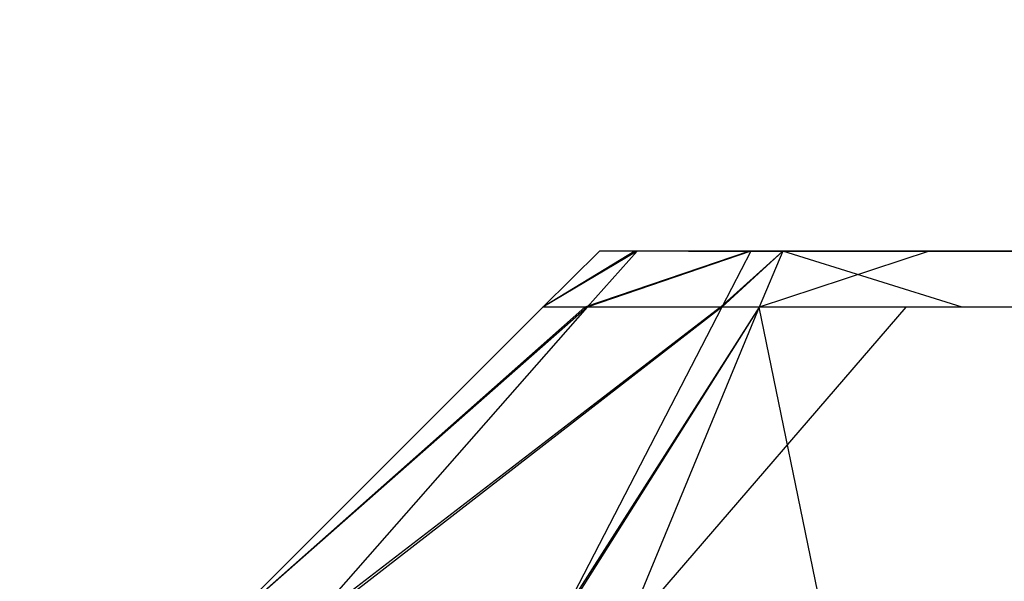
# Model space of a CAD drawing. Extents: x 0 to 0.8, y -0.501 to 0.
# Tile 16 of 114: x 0.01362 to 0.01584, y -0.4845 to -0.48323. Entities that reach past the tile are written whole.
import ezdxf

# ---------------------------------------------------------------- set-up
doc = ezdxf.new("R2010")
doc.units = 0
for name, color, linetype in [('L14_KORPUS1_0___REPLACEMTFOREMP', 7, 'CONTINUOUS'), ('L25_FRONT_FINION_2___REPLACEMTF', 7, 'CONTINUOUS'), ('L26_FRONT_FINION_1___REPLACEMTF', 7, 'CONTINUOUS'), ('L35_FRONT_FINION_2___REPLACEMTF', 7, 'CONTINUOUS'), ('L36_FRONT_FINION_1___REPLACEMTF', 7, 'CONTINUOUS'), ('L3_ABDECKPL_0___REPLACEMTFOREMP', 7, 'CONTINUOUS')]:
    doc.layers.add(name, color=color, linetype=linetype)

msp = doc.modelspace()

# ---------------------------------------------------------------- linework, layer by layer
at = {"layer": 'L14_KORPUS1_0___REPLACEMTFOREMP', "color": 8, "invisible_edges": 15}
for points in [[(0.002909, -0.499888), (0.002912, -0.003077), (0.1, -0.499888), (0.002909, -0.499888)], [(0.002912, -0.003078, 0.00769), (0.002909, -0.499887, 0.00769), (0.1, -0.499887, 0.00769), (0.002912, -0.003078, 0.00769)], [(0.1, -0.499888), (0.002912, -0.003077), (0.1, -0.003077), (0.1, -0.499888)], [(0.002912, -0.003078, 0.00769), (0.1, -0.499887, 0.00769), (0.1, -0.003078, 0.00769), (0.002912, -0.003078, 0.00769)]]:
    msp.add_3dface(points, dxfattribs=at)
at = {"layer": 'L25_FRONT_FINION_2___REPLACEMTF', "color": 250}
for points, invisible_edges in [([(0.014927, -0.483757, 0.58666), (0.015128, -0.483757, 0.586192), (0.014927, -0.483757, 0.586192), (0.014927, -0.483757, 0.58666)], 13), ([(0.015128, -0.483757, 0.586192), (0.014927, -0.483757, 0.58666), (0.015128, -0.483757, 0.586461), (0.015128, -0.483757, 0.586192)], 14), ([(0.014927, -0.483757, 0.58666), (0.01515, -0.483757, 0.586598), (0.015128, -0.483757, 0.586461), (0.014927, -0.483757, 0.58666)], 13), ([(0.01515, -0.483757, 0.586598), (0.014927, -0.483757, 0.58666), (0.015007, -0.483757, 0.586741), (0.01515, -0.483757, 0.586598)], 14), ([(0.014927, -0.483757, 0.349944), (0.015128, -0.483757, 0.349648), (0.014927, -0.483757, 0.349433), (0.014927, -0.483757, 0.349944)], 13), ([(0.015128, -0.483757, 0.349648), (0.014927, -0.483757, 0.349944), (0.015128, -0.483757, 0.349944), (0.015128, -0.483757, 0.349648)], 14), ([(0.014927, -0.483757, 0.586192), (0.015128, -0.483757, 0.349944), (0.014927, -0.483757, 0.349944), (0.014927, -0.483757, 0.586192)], 13), ([(0.015128, -0.483757, 0.349944), (0.014927, -0.483757, 0.586192), (0.015128, -0.483757, 0.586192), (0.015128, -0.483757, 0.349944)], 14), ([(0.014927, -0.483757, 0.349433), (0.015154, -0.483757, 0.349491), (0.015012, -0.483757, 0.349348), (0.014927, -0.483757, 0.349433)], 13), ([(0.015154, -0.483757, 0.349491), (0.014927, -0.483757, 0.349433), (0.015128, -0.483757, 0.349648), (0.015154, -0.483757, 0.349491)], 14), ([(0.015007, -0.483757, 0.586741), (0.015409, -0.483757, 0.586857), (0.01515, -0.483757, 0.586598), (0.015007, -0.483757, 0.586741)], 13), ([(0.015409, -0.483757, 0.586857), (0.015007, -0.483757, 0.586741), (0.015266, -0.483757, 0.587), (0.015409, -0.483757, 0.586857)], 14), ([(0.015012, -0.483757, 0.349348), (0.015411, -0.483757, 0.349234), (0.015269, -0.483757, 0.349091), (0.015012, -0.483757, 0.349348)], 13), ([(0.015411, -0.483757, 0.349234), (0.015012, -0.483757, 0.349348), (0.015154, -0.483757, 0.349491), (0.015411, -0.483757, 0.349234)], 14), ([(0.4, -0.483757, 0.586872), (0.015154, -0.483757, 0.349491), (0.015128, -0.483757, 0.349648), (0.4, -0.483757, 0.586872)], 13), ([(0.4, -0.483757, 0.586872), (0.015128, -0.483757, 0.349648), (0.015128, -0.483757, 0.349944), (0.4, -0.483757, 0.586872)], 10), ([(0.4, -0.483757, 0.586872), (0.015128, -0.483757, 0.349944), (0.015128, -0.483757, 0.586192), (0.4, -0.483757, 0.586872)], 13), ([(0.4, -0.483757, 0.586872), (0.015128, -0.483757, 0.586192), (0.015128, -0.483757, 0.586461), (0.4, -0.483757, 0.586872)], 10), ([(0.4, -0.483757, 0.586872), (0.015128, -0.483757, 0.586461), (0.01515, -0.483757, 0.586598), (0.4, -0.483757, 0.586872)], 15), ([(0.4, -0.483757, 0.586872), (0.01515, -0.483757, 0.586598), (0.015409, -0.483757, 0.586857), (0.4, -0.483757, 0.586872)], 15), ([(0.4, -0.483757, 0.586872), (0.015411, -0.483757, 0.349234), (0.015154, -0.483757, 0.349491), (0.4, -0.483757, 0.586872)], 10), ([(0.015266, -0.483757, 0.587), (0.015497, -0.483757, 0.586872), (0.015409, -0.483757, 0.586857), (0.015266, -0.483757, 0.587)], 13), ([(0.015497, -0.483757, 0.586872), (0.015266, -0.483757, 0.587), (0.015341, -0.483757, 0.587074), (0.015497, -0.483757, 0.586872)], 14), ([(0.015269, -0.483757, 0.349091), (0.015578, -0.483757, 0.349221), (0.015341, -0.483757, 0.349019), (0.015269, -0.483757, 0.349091)], 13), ([(0.015578, -0.483757, 0.349221), (0.015269, -0.483757, 0.349091), (0.015411, -0.483757, 0.349234), (0.015578, -0.483757, 0.349221)], 14), ([(0.015341, -0.483757, 0.587074), (0.015672, -0.483757, 0.586872), (0.015497, -0.483757, 0.586872), (0.015341, -0.483757, 0.587074)], 13), ([(0.015672, -0.483757, 0.586872), (0.015341, -0.483757, 0.587074), (0.015672, -0.483757, 0.587074), (0.015672, -0.483757, 0.586872)], 14), ([(0.015578, -0.483757, 0.349221), (0.015798, -0.483757, 0.349019), (0.015341, -0.483757, 0.349019), (0.015578, -0.483757, 0.349221)], 13), ([(0.4, -0.483757, 0.586872), (0.015409, -0.483757, 0.586857), (0.015672, -0.483757, 0.586872), (0.4, -0.483757, 0.586872)], 15), ([(0.015672, -0.483757, 0.586872), (0.015409, -0.483757, 0.586857), (0.015497, -0.483757, 0.586872), (0.015672, -0.483757, 0.586872)], 15), ([(0.015411, -0.483757, 0.349234), (0.015798, -0.483757, 0.349221), (0.015578, -0.483757, 0.349221), (0.015411, -0.483757, 0.349234)], 13), ([(0.015798, -0.483757, 0.349221), (0.015411, -0.483757, 0.349234), (0.4, -0.483757, 0.349221), (0.015798, -0.483757, 0.349221)], 10), ([(0.4, -0.483757, 0.349221), (0.015411, -0.483757, 0.349234), (0.4, -0.483757, 0.586872), (0.4, -0.483757, 0.349221)], 13), ([(0.015798, -0.483757, 0.349019), (0.015578, -0.483757, 0.349221), (0.015798, -0.483757, 0.349221), (0.015798, -0.483757, 0.349019)], 14), ([(0.015672, -0.483757, 0.587074), (0.4, -0.483757, 0.586872), (0.015672, -0.483757, 0.586872), (0.015672, -0.483757, 0.587074)], 13), ([(0.4, -0.483757, 0.586872), (0.015672, -0.483757, 0.587074), (0.4, -0.483757, 0.587074), (0.4, -0.483757, 0.586872)], 14), ([(0.015798, -0.483757, 0.349221), (0.4, -0.483757, 0.349019), (0.015798, -0.483757, 0.349019), (0.015798, -0.483757, 0.349221)], 13), ([(0.4, -0.483757, 0.349019), (0.015798, -0.483757, 0.349221), (0.4, -0.483757, 0.349221), (0.4, -0.483757, 0.349019)], 14)]:
    msp.add_3dface(points, dxfattribs=dict(at, invisible_edges=invisible_edges))
at = {"layer": 'L26_FRONT_FINION_1___REPLACEMTF', "color": 8}
for points, invisible_edges in [([(0.014799, -0.483884, 0.349381), (0.015012, -0.483757, 0.349348), (0.014899, -0.483884, 0.34928), (0.014799, -0.483884, 0.349381)], 13), ([(0.015012, -0.483757, 0.349348), (0.014799, -0.483884, 0.349381), (0.014927, -0.483757, 0.349433), (0.015012, -0.483757, 0.349348)], 14), ([(0.014799, -0.483884, 0.586245), (0.014927, -0.483757, 0.349944), (0.014799, -0.483884, 0.349891), (0.014799, -0.483884, 0.586245)], 13), ([(0.014927, -0.483757, 0.349944), (0.014799, -0.483884, 0.586245), (0.014927, -0.483757, 0.586192), (0.014927, -0.483757, 0.349944)], 14), ([(0.014799, -0.483884, 0.349891), (0.014927, -0.483757, 0.349433), (0.014799, -0.483884, 0.349381), (0.014799, -0.483884, 0.349891)], 13), ([(0.014927, -0.483757, 0.349433), (0.014799, -0.483884, 0.349891), (0.014927, -0.483757, 0.349944), (0.014927, -0.483757, 0.349433)], 14), ([(0.014799, -0.483884, 0.586713), (0.015007, -0.483757, 0.58674), (0.014927, -0.483757, 0.58666), (0.014799, -0.483884, 0.586713)], 13), ([(0.015007, -0.483757, 0.58674), (0.014799, -0.483884, 0.586713), (0.014894, -0.483884, 0.586808), (0.015007, -0.483757, 0.58674)], 14), ([(0.014799, -0.483884, 0.586245), (0.014927, -0.483757, 0.58666), (0.014927, -0.483757, 0.586192), (0.014799, -0.483884, 0.586245)], 13), ([(0.014927, -0.483757, 0.58666), (0.014799, -0.483884, 0.586245), (0.014799, -0.483884, 0.586713), (0.014927, -0.483757, 0.58666)], 14), ([(0.014894, -0.483884, 0.586808), (0.015266, -0.483757, 0.586999), (0.015007, -0.483757, 0.58674), (0.014894, -0.483884, 0.586808)], 13), ([(0.015266, -0.483757, 0.586999), (0.014894, -0.483884, 0.586808), (0.0152, -0.483884, 0.587113), (0.015266, -0.483757, 0.586999)], 14), ([(0.014899, -0.483884, 0.34928), (0.015269, -0.483757, 0.349091), (0.015203, -0.483884, 0.348977), (0.014899, -0.483884, 0.34928)], 13), ([(0.015269, -0.483757, 0.349091), (0.014899, -0.483884, 0.34928), (0.015012, -0.483757, 0.349348), (0.015269, -0.483757, 0.349091)], 14), ([(0.0152, -0.483884, 0.587113), (0.015341, -0.483757, 0.587074), (0.015266, -0.483757, 0.586999), (0.0152, -0.483884, 0.587113)], 13), ([(0.015341, -0.483757, 0.587074), (0.0152, -0.483884, 0.587113), (0.015288, -0.483884, 0.587201), (0.015341, -0.483757, 0.587074)], 14), ([(0.015203, -0.483884, 0.348977), (0.015341, -0.483757, 0.349019), (0.015288, -0.483884, 0.348892), (0.015203, -0.483884, 0.348977)], 13), ([(0.015341, -0.483757, 0.349019), (0.015203, -0.483884, 0.348977), (0.015269, -0.483757, 0.349091), (0.015341, -0.483757, 0.349019)], 14), ([(0.015341, -0.483757, 0.349019), (0.015746, -0.483884, 0.348892), (0.015288, -0.483884, 0.348892), (0.015341, -0.483757, 0.349019)], 13), ([(0.015288, -0.483884, 0.587201), (0.015672, -0.483757, 0.587074), (0.015341, -0.483757, 0.587074), (0.015288, -0.483884, 0.587201)], 13), ([(0.015672, -0.483757, 0.587074), (0.015288, -0.483884, 0.587201), (0.015619, -0.483884, 0.587201), (0.015672, -0.483757, 0.587074)], 14), ([(0.015746, -0.483884, 0.348892), (0.015341, -0.483757, 0.349019), (0.015798, -0.483757, 0.349019), (0.015746, -0.483884, 0.348892)], 14), ([(0.015619, -0.483884, 0.587201), (0.4, -0.483757, 0.587074), (0.015672, -0.483757, 0.587074), (0.015619, -0.483884, 0.587201)], 13), ([(0.4, -0.483757, 0.587074), (0.015619, -0.483884, 0.587201), (0.4, -0.483884, 0.587201), (0.4, -0.483757, 0.587074)], 14), ([(0.015798, -0.483757, 0.349019), (0.4, -0.483884, 0.348892), (0.015746, -0.483884, 0.348892), (0.015798, -0.483757, 0.349019)], 13), ([(0.4, -0.483884, 0.348892), (0.015798, -0.483757, 0.349019), (0.4, -0.483757, 0.349019), (0.4, -0.483884, 0.348892)], 14), ([(0.014059, -0.484623, 0.349074), (0.014899, -0.483884, 0.34928), (0.014249, -0.484623, 0.348885), (0.014059, -0.484623, 0.349074)], 13), ([(0.014899, -0.483884, 0.34928), (0.014059, -0.484623, 0.349074), (0.014799, -0.483884, 0.349381), (0.014899, -0.483884, 0.34928)], 14), ([(0.014059, -0.484623, 0.58655), (0.014799, -0.483884, 0.349891), (0.014059, -0.484623, 0.349586), (0.014059, -0.484623, 0.58655)], 13), ([(0.014799, -0.483884, 0.349891), (0.014059, -0.484623, 0.58655), (0.014799, -0.483884, 0.586245), (0.014799, -0.483884, 0.349891)], 14), ([(0.014059, -0.484623, 0.349586), (0.014799, -0.483884, 0.349381), (0.014059, -0.484623, 0.349074), (0.014059, -0.484623, 0.349586)], 13), ([(0.014799, -0.483884, 0.349381), (0.014059, -0.484623, 0.349586), (0.014799, -0.483884, 0.349891), (0.014799, -0.483884, 0.349381)], 14), ([(0.014059, -0.484623, 0.587019), (0.014894, -0.483884, 0.586808), (0.014799, -0.483884, 0.586713), (0.014059, -0.484623, 0.587019)], 13), ([(0.014894, -0.483884, 0.586808), (0.014059, -0.484623, 0.587019), (0.014239, -0.484623, 0.587198), (0.014894, -0.483884, 0.586808)], 14), ([(0.014059, -0.484623, 0.58655), (0.014799, -0.483884, 0.586713), (0.014799, -0.483884, 0.586245), (0.014059, -0.484623, 0.58655)], 13), ([(0.014799, -0.483884, 0.586713), (0.014059, -0.484623, 0.58655), (0.014059, -0.484623, 0.587019), (0.014799, -0.483884, 0.586713)], 14), ([(0.014239, -0.484623, 0.587198), (0.0152, -0.483884, 0.587113), (0.014894, -0.483884, 0.586808), (0.014239, -0.484623, 0.587198)], 13), ([(0.0152, -0.483884, 0.587113), (0.014239, -0.484623, 0.587198), (0.014816, -0.484623, 0.587775), (0.0152, -0.483884, 0.587113)], 14), ([(0.014249, -0.484623, 0.348885), (0.015203, -0.483884, 0.348977), (0.014821, -0.484623, 0.348313), (0.014249, -0.484623, 0.348885)], 13), ([(0.015203, -0.483884, 0.348977), (0.014249, -0.484623, 0.348885), (0.014899, -0.483884, 0.34928), (0.015203, -0.483884, 0.348977)], 14), ([(0.014816, -0.484623, 0.587775), (0.015288, -0.483884, 0.587201), (0.0152, -0.483884, 0.587113), (0.014816, -0.484623, 0.587775)], 13), ([(0.015288, -0.483884, 0.587201), (0.014816, -0.484623, 0.587775), (0.014982, -0.484623, 0.587941), (0.015288, -0.483884, 0.587201)], 14), ([(0.014821, -0.484623, 0.348313), (0.015288, -0.483884, 0.348892), (0.014982, -0.484623, 0.348152), (0.014821, -0.484623, 0.348313)], 13), ([(0.015288, -0.483884, 0.348892), (0.014821, -0.484623, 0.348313), (0.015203, -0.483884, 0.348977), (0.015288, -0.483884, 0.348892)], 14), ([(0.015288, -0.483884, 0.348892), (0.01544, -0.484623, 0.348152), (0.014982, -0.484623, 0.348152), (0.015288, -0.483884, 0.348892)], 13), ([(0.014982, -0.484623, 0.587941), (0.015619, -0.483884, 0.587201), (0.015288, -0.483884, 0.587201), (0.014982, -0.484623, 0.587941)], 13), ([(0.015619, -0.483884, 0.587201), (0.014982, -0.484623, 0.587941), (0.015313, -0.484623, 0.587941), (0.015619, -0.483884, 0.587201)], 14), ([(0.01544, -0.484623, 0.348152), (0.015288, -0.483884, 0.348892), (0.015746, -0.483884, 0.348892), (0.01544, -0.484623, 0.348152)], 14), ([(0.015313, -0.484623, 0.587941), (0.4, -0.483884, 0.587201), (0.015619, -0.483884, 0.587201), (0.015313, -0.484623, 0.587941)], 13), ([(0.4, -0.483884, 0.587201), (0.015313, -0.484623, 0.587941), (0.4, -0.484623, 0.587941), (0.4, -0.483884, 0.587201)], 14), ([(0.015746, -0.483884, 0.348892), (0.4, -0.484623, 0.348152), (0.01544, -0.484623, 0.348152), (0.015746, -0.483884, 0.348892)], 13), ([(0.4, -0.484623, 0.348152), (0.015746, -0.483884, 0.348892), (0.4, -0.483884, 0.348892), (0.4, -0.484623, 0.348152)], 14)]:
    msp.add_3dface(points, dxfattribs=dict(at, invisible_edges=invisible_edges))
at = {"layer": 'L35_FRONT_FINION_2___REPLACEMTF', "color": 250}
for points, invisible_edges in [([(0.014927, -0.483757, 0.343736), (0.015128, -0.483757, 0.343269), (0.014927, -0.483757, 0.343269), (0.014927, -0.483757, 0.343736)], 13), ([(0.015128, -0.483757, 0.343269), (0.014927, -0.483757, 0.343736), (0.015128, -0.483757, 0.343537), (0.015128, -0.483757, 0.343269)], 14), ([(0.014927, -0.483757, 0.343736), (0.01515, -0.483757, 0.343674), (0.015128, -0.483757, 0.343537), (0.014927, -0.483757, 0.343736)], 13), ([(0.01515, -0.483757, 0.343674), (0.014927, -0.483757, 0.343736), (0.015007, -0.483757, 0.343817), (0.01515, -0.483757, 0.343674)], 14), ([(0.014927, -0.483757, 0.013046), (0.015128, -0.483757, 0.012619), (0.014927, -0.483757, 0.012536), (0.014927, -0.483757, 0.013046)], 13), ([(0.015128, -0.483757, 0.012619), (0.014927, -0.483757, 0.013046), (0.015128, -0.483757, 0.013046), (0.015128, -0.483757, 0.012619)], 14), ([(0.014927, -0.483757, 0.343269), (0.015128, -0.483757, 0.013046), (0.014927, -0.483757, 0.013046), (0.014927, -0.483757, 0.343269)], 13), ([(0.015128, -0.483757, 0.013046), (0.014927, -0.483757, 0.343269), (0.015128, -0.483757, 0.343269), (0.015128, -0.483757, 0.013046)], 14), ([(0.014927, -0.483757, 0.012536), (0.015154, -0.483757, 0.012593), (0.015012, -0.483757, 0.012451), (0.014927, -0.483757, 0.012536)], 13), ([(0.015154, -0.483757, 0.012593), (0.014927, -0.483757, 0.012536), (0.015128, -0.483757, 0.012619), (0.015154, -0.483757, 0.012593)], 14), ([(0.015007, -0.483757, 0.343817), (0.015409, -0.483757, 0.343933), (0.01515, -0.483757, 0.343674), (0.015007, -0.483757, 0.343817)], 13), ([(0.015409, -0.483757, 0.343933), (0.015007, -0.483757, 0.343817), (0.015266, -0.483757, 0.344076), (0.015409, -0.483757, 0.343933)], 14), ([(0.015012, -0.483757, 0.012451), (0.015411, -0.483757, 0.012336), (0.015269, -0.483757, 0.012194), (0.015012, -0.483757, 0.012451)], 13), ([(0.015411, -0.483757, 0.012336), (0.015012, -0.483757, 0.012451), (0.015154, -0.483757, 0.012593), (0.015411, -0.483757, 0.012336)], 14), ([(0.4, -0.483757, 0.343949), (0.015154, -0.483757, 0.012593), (0.015128, -0.483757, 0.012619), (0.4, -0.483757, 0.343949)], 13), ([(0.4, -0.483757, 0.343949), (0.015128, -0.483757, 0.012619), (0.015128, -0.483757, 0.013046), (0.4, -0.483757, 0.343949)], 10), ([(0.4, -0.483757, 0.343949), (0.015128, -0.483757, 0.013046), (0.015128, -0.483757, 0.343269), (0.4, -0.483757, 0.343949)], 13), ([(0.4, -0.483757, 0.343949), (0.015128, -0.483757, 0.343269), (0.015128, -0.483757, 0.343537), (0.4, -0.483757, 0.343949)], 10), ([(0.4, -0.483757, 0.343949), (0.015128, -0.483757, 0.343537), (0.01515, -0.483757, 0.343674), (0.4, -0.483757, 0.343949)], 15), ([(0.4, -0.483757, 0.343949), (0.01515, -0.483757, 0.343674), (0.015409, -0.483757, 0.343933), (0.4, -0.483757, 0.343949)], 15), ([(0.4, -0.483757, 0.343949), (0.015411, -0.483757, 0.012336), (0.015154, -0.483757, 0.012593), (0.4, -0.483757, 0.343949)], 10), ([(0.015266, -0.483757, 0.344076), (0.015497, -0.483757, 0.343949), (0.015409, -0.483757, 0.343933), (0.015266, -0.483757, 0.344076)], 13), ([(0.015497, -0.483757, 0.343949), (0.015266, -0.483757, 0.344076), (0.015341, -0.483757, 0.34415), (0.015497, -0.483757, 0.343949)], 14), ([(0.015269, -0.483757, 0.012194), (0.015424, -0.483757, 0.012323), (0.015341, -0.483757, 0.012121), (0.015269, -0.483757, 0.012194)], 13), ([(0.015424, -0.483757, 0.012323), (0.015269, -0.483757, 0.012194), (0.015411, -0.483757, 0.012336), (0.015424, -0.483757, 0.012323)], 14), ([(0.015341, -0.483757, 0.34415), (0.015672, -0.483757, 0.343949), (0.015497, -0.483757, 0.343949), (0.015341, -0.483757, 0.34415)], 13), ([(0.015672, -0.483757, 0.343949), (0.015341, -0.483757, 0.34415), (0.015672, -0.483757, 0.34415), (0.015672, -0.483757, 0.343949)], 14), ([(0.015424, -0.483757, 0.012323), (0.015798, -0.483757, 0.012121), (0.015341, -0.483757, 0.012121), (0.015424, -0.483757, 0.012323)], 13), ([(0.4, -0.483757, 0.343949), (0.015409, -0.483757, 0.343933), (0.015672, -0.483757, 0.343949), (0.4, -0.483757, 0.343949)], 15), ([(0.015672, -0.483757, 0.343949), (0.015409, -0.483757, 0.343933), (0.015497, -0.483757, 0.343949), (0.015672, -0.483757, 0.343949)], 10), ([(0.015411, -0.483757, 0.012336), (0.015798, -0.483757, 0.012323), (0.015424, -0.483757, 0.012323), (0.015411, -0.483757, 0.012336)], 13), ([(0.015798, -0.483757, 0.012323), (0.015411, -0.483757, 0.012336), (0.4, -0.483757, 0.012323), (0.015798, -0.483757, 0.012323)], 10), ([(0.4, -0.483757, 0.012323), (0.015411, -0.483757, 0.012336), (0.4, -0.483757, 0.343949), (0.4, -0.483757, 0.012323)], 13), ([(0.015798, -0.483757, 0.012121), (0.015424, -0.483757, 0.012323), (0.015798, -0.483757, 0.012323), (0.015798, -0.483757, 0.012121)], 14), ([(0.015672, -0.483757, 0.34415), (0.4, -0.483757, 0.343949), (0.015672, -0.483757, 0.343949), (0.015672, -0.483757, 0.34415)], 13), ([(0.4, -0.483757, 0.343949), (0.015672, -0.483757, 0.34415), (0.4, -0.483757, 0.34415), (0.4, -0.483757, 0.343949)], 14), ([(0.015798, -0.483757, 0.012323), (0.4, -0.483757, 0.012121), (0.015798, -0.483757, 0.012121), (0.015798, -0.483757, 0.012323)], 13), ([(0.4, -0.483757, 0.012121), (0.015798, -0.483757, 0.012323), (0.4, -0.483757, 0.012323), (0.4, -0.483757, 0.012121)], 14)]:
    msp.add_3dface(points, dxfattribs=dict(at, invisible_edges=invisible_edges))
at = {"layer": 'L36_FRONT_FINION_1___REPLACEMTF', "color": 8}
for points, invisible_edges in [([(0.014799, -0.483884, 0.012483), (0.015012, -0.483757, 0.012451), (0.014899, -0.483884, 0.012383), (0.014799, -0.483884, 0.012483)], 13), ([(0.015012, -0.483757, 0.012451), (0.014799, -0.483884, 0.012483), (0.014927, -0.483757, 0.012536), (0.015012, -0.483757, 0.012451)], 14), ([(0.014799, -0.483884, 0.343321), (0.014927, -0.483757, 0.013046), (0.014799, -0.483884, 0.012993), (0.014799, -0.483884, 0.343321)], 13), ([(0.014927, -0.483757, 0.013046), (0.014799, -0.483884, 0.343321), (0.014927, -0.483757, 0.343269), (0.014927, -0.483757, 0.013046)], 14), ([(0.014799, -0.483884, 0.012993), (0.014927, -0.483757, 0.012536), (0.014799, -0.483884, 0.012483), (0.014799, -0.483884, 0.012993)], 13), ([(0.014927, -0.483757, 0.012536), (0.014799, -0.483884, 0.012993), (0.014927, -0.483757, 0.013046), (0.014927, -0.483757, 0.012536)], 14), ([(0.014799, -0.483884, 0.343789), (0.015007, -0.483757, 0.343817), (0.014927, -0.483757, 0.343736), (0.014799, -0.483884, 0.343789)], 13), ([(0.015007, -0.483757, 0.343817), (0.014799, -0.483884, 0.343789), (0.014894, -0.483884, 0.343884), (0.015007, -0.483757, 0.343817)], 14), ([(0.014799, -0.483884, 0.343321), (0.014927, -0.483757, 0.343736), (0.014927, -0.483757, 0.343269), (0.014799, -0.483884, 0.343321)], 13), ([(0.014927, -0.483757, 0.343736), (0.014799, -0.483884, 0.343321), (0.014799, -0.483884, 0.343789), (0.014927, -0.483757, 0.343736)], 14), ([(0.014894, -0.483884, 0.343884), (0.015266, -0.483757, 0.344076), (0.015007, -0.483757, 0.343817), (0.014894, -0.483884, 0.343884)], 13), ([(0.015266, -0.483757, 0.344076), (0.014894, -0.483884, 0.343884), (0.0152, -0.483884, 0.34419), (0.015266, -0.483757, 0.344076)], 14), ([(0.014899, -0.483884, 0.012383), (0.015269, -0.483757, 0.012194), (0.015203, -0.483884, 0.012079), (0.014899, -0.483884, 0.012383)], 13), ([(0.015269, -0.483757, 0.012194), (0.014899, -0.483884, 0.012383), (0.015012, -0.483757, 0.012451), (0.015269, -0.483757, 0.012194)], 14), ([(0.0152, -0.483884, 0.34419), (0.015341, -0.483757, 0.34415), (0.015266, -0.483757, 0.344076), (0.0152, -0.483884, 0.34419)], 13), ([(0.015341, -0.483757, 0.34415), (0.0152, -0.483884, 0.34419), (0.015288, -0.483884, 0.344278), (0.015341, -0.483757, 0.34415)], 14), ([(0.015203, -0.483884, 0.012079), (0.015341, -0.483757, 0.012121), (0.015288, -0.483884, 0.011994), (0.015203, -0.483884, 0.012079)], 13), ([(0.015341, -0.483757, 0.012121), (0.015203, -0.483884, 0.012079), (0.015269, -0.483757, 0.012194), (0.015341, -0.483757, 0.012121)], 14), ([(0.015341, -0.483757, 0.012121), (0.015746, -0.483884, 0.011994), (0.015288, -0.483884, 0.011994), (0.015341, -0.483757, 0.012121)], 13), ([(0.015288, -0.483884, 0.344278), (0.015672, -0.483757, 0.34415), (0.015341, -0.483757, 0.34415), (0.015288, -0.483884, 0.344278)], 13), ([(0.015672, -0.483757, 0.34415), (0.015288, -0.483884, 0.344278), (0.015619, -0.483884, 0.344278), (0.015672, -0.483757, 0.34415)], 14), ([(0.015746, -0.483884, 0.011994), (0.015341, -0.483757, 0.012121), (0.015798, -0.483757, 0.012121), (0.015746, -0.483884, 0.011994)], 14), ([(0.015619, -0.483884, 0.344278), (0.4, -0.483757, 0.34415), (0.015672, -0.483757, 0.34415), (0.015619, -0.483884, 0.344278)], 13), ([(0.4, -0.483757, 0.34415), (0.015619, -0.483884, 0.344278), (0.4, -0.483884, 0.344278), (0.4, -0.483757, 0.34415)], 14), ([(0.015798, -0.483757, 0.012121), (0.4, -0.483884, 0.011994), (0.015746, -0.483884, 0.011994), (0.015798, -0.483757, 0.012121)], 13), ([(0.4, -0.483884, 0.011994), (0.015798, -0.483757, 0.012121), (0.4, -0.483757, 0.012121), (0.4, -0.483884, 0.011994)], 14), ([(0.014059, -0.484623, 0.012176), (0.014899, -0.483884, 0.012383), (0.014249, -0.484623, 0.011987), (0.014059, -0.484623, 0.012176)], 13), ([(0.014899, -0.483884, 0.012383), (0.014059, -0.484623, 0.012176), (0.014799, -0.483884, 0.012483), (0.014899, -0.483884, 0.012383)], 14), ([(0.014059, -0.484623, 0.343627), (0.014799, -0.483884, 0.012993), (0.014059, -0.484623, 0.012688), (0.014059, -0.484623, 0.343627)], 13), ([(0.014799, -0.483884, 0.012993), (0.014059, -0.484623, 0.343627), (0.014799, -0.483884, 0.343321), (0.014799, -0.483884, 0.012993)], 14), ([(0.014059, -0.484623, 0.012688), (0.014799, -0.483884, 0.012483), (0.014059, -0.484623, 0.012176), (0.014059, -0.484623, 0.012688)], 13), ([(0.014799, -0.483884, 0.012483), (0.014059, -0.484623, 0.012688), (0.014799, -0.483884, 0.012993), (0.014799, -0.483884, 0.012483)], 14), ([(0.014059, -0.484623, 0.344095), (0.014894, -0.483884, 0.343884), (0.014799, -0.483884, 0.343789), (0.014059, -0.484623, 0.344095)], 13), ([(0.014894, -0.483884, 0.343884), (0.014059, -0.484623, 0.344095), (0.014239, -0.484623, 0.344275), (0.014894, -0.483884, 0.343884)], 14), ([(0.014059, -0.484623, 0.343627), (0.014799, -0.483884, 0.343789), (0.014799, -0.483884, 0.343321), (0.014059, -0.484623, 0.343627)], 13), ([(0.014799, -0.483884, 0.343789), (0.014059, -0.484623, 0.343627), (0.014059, -0.484623, 0.344095), (0.014799, -0.483884, 0.343789)], 14), ([(0.014239, -0.484623, 0.344275), (0.0152, -0.483884, 0.34419), (0.014894, -0.483884, 0.343884), (0.014239, -0.484623, 0.344275)], 13), ([(0.0152, -0.483884, 0.34419), (0.014239, -0.484623, 0.344275), (0.014816, -0.484623, 0.344851), (0.0152, -0.483884, 0.34419)], 14), ([(0.014249, -0.484623, 0.011987), (0.015203, -0.483884, 0.012079), (0.014821, -0.484623, 0.011415), (0.014249, -0.484623, 0.011987)], 13), ([(0.015203, -0.483884, 0.012079), (0.014249, -0.484623, 0.011987), (0.014899, -0.483884, 0.012383), (0.015203, -0.483884, 0.012079)], 14), ([(0.014816, -0.484623, 0.344851), (0.015288, -0.483884, 0.344278), (0.0152, -0.483884, 0.34419), (0.014816, -0.484623, 0.344851)], 13), ([(0.015288, -0.483884, 0.344278), (0.014816, -0.484623, 0.344851), (0.014982, -0.484623, 0.345017), (0.015288, -0.483884, 0.344278)], 14), ([(0.014821, -0.484623, 0.011415), (0.015288, -0.483884, 0.011994), (0.014982, -0.484623, 0.011254), (0.014821, -0.484623, 0.011415)], 13), ([(0.015288, -0.483884, 0.011994), (0.014821, -0.484623, 0.011415), (0.015203, -0.483884, 0.012079), (0.015288, -0.483884, 0.011994)], 14), ([(0.015288, -0.483884, 0.011994), (0.01544, -0.484623, 0.011254), (0.014982, -0.484623, 0.011254), (0.015288, -0.483884, 0.011994)], 13), ([(0.014982, -0.484623, 0.345017), (0.015619, -0.483884, 0.344278), (0.015288, -0.483884, 0.344278), (0.014982, -0.484623, 0.345017)], 13), ([(0.015619, -0.483884, 0.344278), (0.014982, -0.484623, 0.345017), (0.015313, -0.484623, 0.345017), (0.015619, -0.483884, 0.344278)], 14), ([(0.01544, -0.484623, 0.011254), (0.015288, -0.483884, 0.011994), (0.015746, -0.483884, 0.011994), (0.01544, -0.484623, 0.011254)], 14), ([(0.015313, -0.484623, 0.345017), (0.4, -0.483884, 0.344278), (0.015619, -0.483884, 0.344278), (0.015313, -0.484623, 0.345017)], 13), ([(0.4, -0.483884, 0.344278), (0.015313, -0.484623, 0.345017), (0.4, -0.484623, 0.345017), (0.4, -0.483884, 0.344278)], 14), ([(0.015746, -0.483884, 0.011994), (0.4, -0.484623, 0.011254), (0.01544, -0.484623, 0.011254), (0.015746, -0.483884, 0.011994)], 13), ([(0.4, -0.484623, 0.011254), (0.015746, -0.483884, 0.011994), (0.4, -0.483884, 0.011994), (0.4, -0.484623, 0.011254)], 14)]:
    msp.add_3dface(points, dxfattribs=dict(at, invisible_edges=invisible_edges))
at = {"layer": 'L3_ABDECKPL_0___REPLACEMTFOREMP', "color": 39, "invisible_edges": 15}
for points in [[(0.001665, -0.00109, 0.603217), (0.001616, -0.49991, 0.603217), (0.071779, -0.49991, 0.603217), (0.001665, -0.00109, 0.603217)], [(0.001616, -0.499907, 0.591217), (0.001665, -0.001093, 0.591217), (0.075865, -0.499907, 0.591217), (0.001616, -0.499907, 0.591217)], [(0.001665, -0.00109, 0.603217), (0.071779, -0.49991, 0.603217), (0.071779, -0.00109, 0.603217), (0.001665, -0.00109, 0.603217)], [(0.075865, -0.499907, 0.591217), (0.001665, -0.001093, 0.591217), (0.071779, -0.001093, 0.591217), (0.075865, -0.499907, 0.591217)]]:
    msp.add_3dface(points, dxfattribs=at)

doc.saveas('drawing.dxf')
